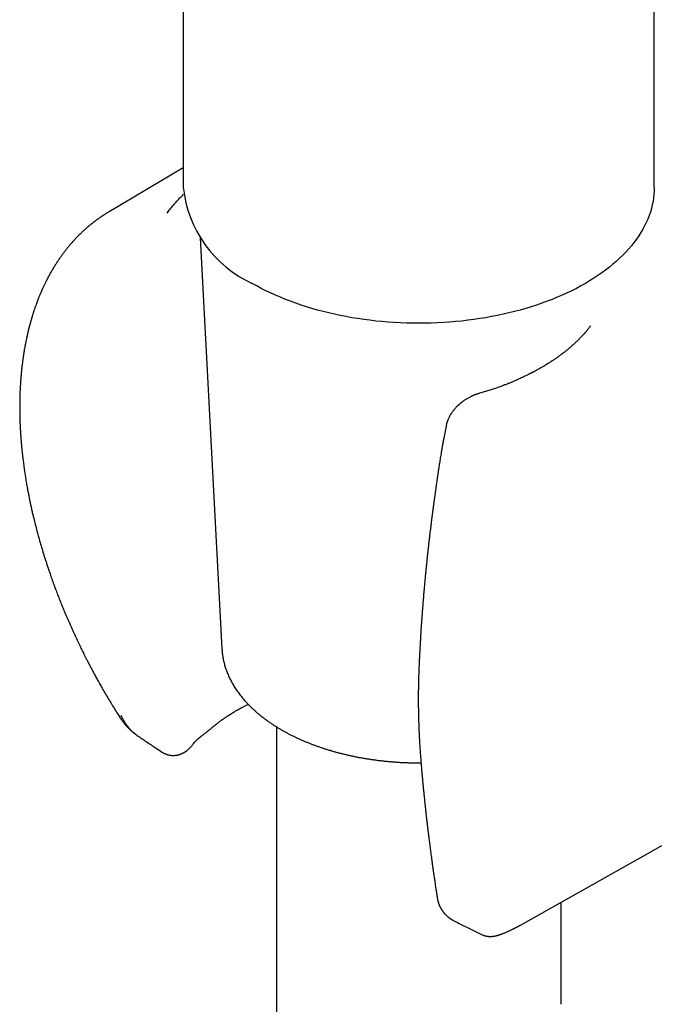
# Model space of a CAD drawing. Header units: millimetres. Extents: x 8 to 384, y 12 to 695.
# Tile 2 of 17: x 316 to 350, y 100 to 152. Entities that reach past the tile are written whole.
import ezdxf

# ---------------------------------------------------------------- set-up
doc = ezdxf.new("R2010")
doc.units = ezdxf.units.MM

msp = doc.modelspace()

# ---------------------------------------------------------------- linework, layer by layer
at = {"color": 7, "linetype": 'Continuous', "lineweight": 30}
for p, q in [((349.651, 143.38), (349.651, 199.827)), ((324.851, 155.454), (324.851, 143.38)), ((324.851, 144.406), (320.943, 142.094)), ((325.737, 140.723), (326.885, 119.091)), ((338.684, 130.815), (338.564, 130.18)), ((326.885, 119.091), (326.885, 119.09)), ((342.611, 104.561), (366.497, 118.012)), ((321.501, 115.502), (321.5, 115.503)), ((329.751, 114.992), (329.751, 98.103)), ((323.722, 113.664), (323.721, 113.665)), ((344.751, 100.389), (344.751, 105.766)), ((339.112, 104.779), (339.114, 104.778)), ((342.61, 104.562), (342.605, 104.559))]:
    msp.add_line(p, q, dxfattribs=at)
at = {"color": 7, "linetype": 'Continuous', "lineweight": 30, "flags": 128}
msp.add_lwpolyline([(349.651, 143.38), (349.647, 143.193), (349.634, 143.005), (349.613, 142.818), (349.583, 142.632), (349.545, 142.446), (349.499, 142.26), (349.444, 142.076), (349.38, 141.892), (349.309, 141.709), (349.229, 141.527), (349.141, 141.347), (349.044, 141.168), (348.94, 140.991), (348.828, 140.815), (348.707, 140.641), (348.579, 140.468), (348.443, 140.298), (348.3, 140.13), (348.149, 139.964), (347.99, 139.801), (347.824, 139.64), (347.651, 139.481), (347.47, 139.325), (347.283, 139.172), (347.089, 139.022), (346.888, 138.875), (346.68, 138.731), (346.466, 138.59), (346.246, 138.453), (346.019, 138.318), (345.787, 138.188), (345.548, 138.06), (345.304, 137.937), (345.055, 137.817), (344.8, 137.701), (344.54, 137.589), (344.275, 137.481), (344.005, 137.377), (343.73, 137.277), (343.451, 137.181), (343.168, 137.089), (342.881, 137.002), (342.59, 136.919), (342.295, 136.841), (341.997, 136.767), (341.695, 136.697), (341.39, 136.632), (341.083, 136.572), (340.773, 136.516), (340.461, 136.466), (340.146, 136.419), (339.829, 136.378), (339.511, 136.342), (339.191, 136.31), (338.87, 136.283), (338.547, 136.261), (338.224, 136.244), (337.9, 136.231), (337.576, 136.224), (337.251, 136.222), (336.927, 136.224), (336.602, 136.231), (336.278, 136.244), (335.955, 136.261), (335.633, 136.283), (335.311, 136.31), (334.992, 136.342), (334.673, 136.378), (334.357, 136.419), (334.042, 136.466), (333.729, 136.516), (333.419, 136.572), (333.112, 136.632), (332.808, 136.697), (332.506, 136.767), (332.208, 136.841), (331.913, 136.919), (331.622, 137.002), (331.334, 137.089), (331.051, 137.181), (330.772, 137.277), (330.498, 137.377), (330.228, 137.481), (329.963, 137.589), (329.703, 137.701), (329.448, 137.817), (329.198, 137.937), (328.954, 138.06), (328.716, 138.188), (328.483, 138.318)], dxfattribs=at)
at = {"color": 7, "linetype": 'Continuous', "lineweight": 30}
msp.add_arc((331.062, 144.002), 6.242, 185.7216, 245.5985, dxfattribs=at)
for points, knots in [([(323.993, 142.022), (324.046, 142.093), (324.153, 142.235), (324.327, 142.444), (324.512, 142.65), (324.692, 142.839), (324.815, 142.957), (324.869, 143.009)], [0, 0, 0, 0, 0.209045, 0.41792, 0.626832, 0.835988, 1, 1, 1, 1]), ([(320.944, 142.094), (320.928, 142.085), (320.897, 142.066), (320.851, 142.039), (320.804, 142.01), (320.756, 141.98), (320.709, 141.95), (320.665, 141.921), (320.626, 141.896), (320.593, 141.874), (320.565, 141.855), (320.539, 141.838), (320.508, 141.817), (320.469, 141.79), (320.421, 141.756), (320.368, 141.719), (320.314, 141.68), (320.26, 141.64), (320.211, 141.604), (320.168, 141.571), (320.128, 141.54), (320.088, 141.509), (320.05, 141.479), (320.015, 141.451), (319.985, 141.427), (319.952, 141.4), (319.912, 141.367), (319.864, 141.327), (319.811, 141.281), (319.76, 141.238), (319.715, 141.198), (319.675, 141.163), (319.635, 141.126), (319.592, 141.087), (319.549, 141.047), (319.507, 141.007), (319.466, 140.969), (319.431, 140.934), (319.4, 140.904), (319.373, 140.877), (319.347, 140.851), (319.322, 140.826), (319.296, 140.8), (319.266, 140.77), (319.232, 140.734), (319.195, 140.696), (319.158, 140.656), (319.122, 140.618), (319.09, 140.583), (319.061, 140.551), (319.035, 140.522), (319.009, 140.492), (318.983, 140.464), (318.959, 140.436), (318.935, 140.409), (318.909, 140.379), (318.879, 140.343), (318.843, 140.301), (318.803, 140.252), (318.761, 140.202), (318.719, 140.149), (318.677, 140.097), (318.635, 140.043), (318.588, 139.982), (318.538, 139.916), (318.487, 139.847), (318.44, 139.782), (318.394, 139.719), (318.355, 139.662), (318.32, 139.611), (318.287, 139.564), (318.253, 139.513), (318.217, 139.46), (318.183, 139.408), (318.152, 139.359), (318.124, 139.315), (318.097, 139.273), (318.073, 139.234), (318.051, 139.198), (318.031, 139.165), (318.012, 139.135), (317.996, 139.108), (317.98, 139.081), (317.964, 139.053), (317.944, 139.02), (317.922, 138.981), (317.897, 138.939), (317.864, 138.881), (317.824, 138.809), (317.784, 138.737), (317.754, 138.681), (317.734, 138.643), (317.717, 138.611), (317.702, 138.582), (317.686, 138.552), (317.666, 138.514), (317.643, 138.468), (317.616, 138.413), (317.586, 138.354), (317.555, 138.29), (317.526, 138.23), (317.5, 138.176), (317.478, 138.128), (317.456, 138.079), (317.435, 138.034), (317.417, 137.995), (317.402, 137.961), (317.389, 137.931), (317.376, 137.9), (317.361, 137.867), (317.346, 137.831), (317.328, 137.79), (317.308, 137.743), (317.285, 137.688), (317.259, 137.623), (317.23, 137.551), (317.204, 137.485), (317.182, 137.428), (317.166, 137.385), (317.151, 137.348), (317.139, 137.316), (317.129, 137.289), (317.12, 137.263), (317.104, 137.221), (317.083, 137.161), (317.059, 137.095), (317.04, 137.039), (317.023, 136.991), (317.005, 136.938), (316.986, 136.879), (316.968, 136.825), (316.952, 136.777), (316.939, 136.736), (316.925, 136.693), (316.911, 136.648), (316.898, 136.605), (316.886, 136.565), (316.877, 136.534), (316.87, 136.511), (316.865, 136.494), (316.861, 136.482), (316.857, 136.469), (316.853, 136.454), (316.847, 136.435), (316.841, 136.414), (316.833, 136.384), (316.821, 136.344), (316.808, 136.296), (316.794, 136.247), (316.775, 136.179), (316.752, 136.093), (316.725, 135.99), (316.7, 135.89), (316.676, 135.79), (316.657, 135.71), (316.644, 135.655), (316.638, 135.629), (316.634, 135.611), (316.631, 135.598), (316.628, 135.583), (316.623, 135.562), (316.617, 135.535), (316.609, 135.498), (316.599, 135.449), (316.585, 135.386), (316.57, 135.314), (316.554, 135.233), (316.536, 135.143), (316.518, 135.044), (316.498, 134.937), (316.478, 134.822), (316.462, 134.729), (316.452, 134.663), (316.447, 134.629), (316.442, 134.602), (316.439, 134.581), (316.437, 134.566), (316.435, 134.554), (316.433, 134.54), (316.429, 134.519), (316.425, 134.489), (316.42, 134.452), (316.413, 134.408), (316.406, 134.357), (316.398, 134.303), (316.391, 134.248), (316.381, 134.172), (316.369, 134.078), (316.356, 133.965), (316.343, 133.856), (316.331, 133.744), (316.319, 133.626), (316.31, 133.526), (316.304, 133.451), (316.299, 133.402), (316.296, 133.359), (316.293, 133.324), (316.291, 133.297), (316.29, 133.279), (316.288, 133.262), (316.287, 133.244), (316.285, 133.22), (316.283, 133.191), (316.281, 133.155), (316.277, 133.101), (316.272, 133.03), (316.267, 132.946), (316.262, 132.863), (316.258, 132.783), (316.255, 132.707), (316.251, 132.629), (316.248, 132.55), (316.245, 132.467), (316.243, 132.381), (316.241, 132.305), (316.239, 132.238), (316.238, 132.182), (316.237, 132.125), (316.236, 132.066), (316.235, 132.007), (316.235, 131.951), (316.235, 131.903), (316.234, 131.863), (316.234, 131.832), (316.234, 131.808), (316.234, 131.789), (316.234, 131.771), (316.234, 131.749), (316.235, 131.72), (316.235, 131.682), (316.235, 131.638), (316.236, 131.59), (316.236, 131.541), (316.237, 131.491), (316.238, 131.41), (316.24, 131.296), (316.245, 131.138), (316.251, 130.964), (316.26, 130.773), (316.268, 130.613), (316.275, 130.487), (316.281, 130.397), (316.287, 130.306), (316.294, 130.215), (316.3, 130.129), (316.306, 130.053), (316.311, 129.989), (316.316, 129.938), (316.319, 129.898), (316.322, 129.867), (316.324, 129.841), (316.327, 129.815), (316.33, 129.778), (316.335, 129.729), (316.341, 129.666), (316.348, 129.593), (316.356, 129.51), (316.366, 129.418), (316.377, 129.318), (316.389, 129.208), (316.403, 129.089), (316.419, 128.96), (316.437, 128.821), (316.457, 128.677), (316.476, 128.536), (316.496, 128.4), (316.516, 128.269), (316.536, 128.145), (316.556, 128.016), (316.578, 127.885), (316.601, 127.752), (316.623, 127.628), (316.643, 127.514), (316.663, 127.411), (316.681, 127.313), (316.7, 127.216), (316.72, 127.115), (316.745, 126.99), (316.775, 126.84), (316.813, 126.662), (316.855, 126.472), (316.901, 126.268), (316.96, 126.015), (317.033, 125.715), (317.121, 125.373), (317.213, 125.03), (317.309, 124.689), (317.409, 124.349), (317.489, 124.089), (317.545, 123.908), (317.577, 123.808), (317.608, 123.711), (317.638, 123.62), (317.664, 123.539), (317.688, 123.467), (317.709, 123.404), (317.726, 123.353), (317.74, 123.313), (317.75, 123.282), (317.758, 123.258), (317.765, 123.239), (317.77, 123.222), (317.777, 123.203), (317.786, 123.175), (317.806, 123.117), (317.837, 123.028), (317.879, 122.908), (317.926, 122.774), (317.979, 122.627), (318.035, 122.472), (318.11, 122.268), (318.205, 122.019), (318.32, 121.721), (318.441, 121.418), (318.568, 121.109), (318.699, 120.799), (318.834, 120.484), (318.974, 120.171), (319.116, 119.859), (319.257, 119.556), (319.373, 119.315), (319.462, 119.132), (319.524, 119.005), (319.588, 118.877), (319.654, 118.744), (319.725, 118.603), (319.803, 118.453), (319.886, 118.292), (319.975, 118.121), (320.071, 117.941), (320.173, 117.752), (320.282, 117.553), (320.397, 117.344), (320.52, 117.126), (320.654, 116.892), (320.801, 116.639), (320.962, 116.369), (321.132, 116.088), (321.312, 115.797), (321.436, 115.601), (321.5, 115.501)], [0, 0, 0, 0, 0.002193, 0.004513, 0.006962, 0.009541, 0.012247, 0.014797, 0.01692, 0.018769, 0.020343, 0.021678, 0.023081, 0.025433, 0.02807, 0.030952, 0.034069, 0.037133, 0.04001, 0.042284, 0.044532, 0.046804, 0.049069, 0.051119, 0.05276, 0.054351, 0.056812, 0.059649, 0.062846, 0.066277, 0.068569, 0.070944, 0.073405, 0.075961, 0.078613, 0.081311, 0.083809, 0.086073, 0.087907, 0.089588, 0.091193, 0.092723, 0.094304, 0.096177, 0.098349, 0.100818, 0.103311, 0.105612, 0.107723, 0.109642, 0.11137, 0.112925, 0.114808, 0.116399, 0.117851, 0.119495, 0.121647, 0.12407, 0.126809, 0.129944, 0.132685, 0.135672, 0.138721, 0.14168, 0.145723, 0.149465, 0.152896, 0.15622, 0.1596, 0.161796, 0.164248, 0.166971, 0.16982, 0.172484, 0.174953, 0.177226, 0.179303, 0.181277, 0.183085, 0.184735, 0.186226, 0.187559, 0.1888, 0.190123, 0.191744, 0.193664, 0.195832, 0.198, 0.202167, 0.206211, 0.208372, 0.210183, 0.211643, 0.212882, 0.214309, 0.21595, 0.218204, 0.220768, 0.223562, 0.22652, 0.22964, 0.231772, 0.233973, 0.236243, 0.238346, 0.24011, 0.241535, 0.242896, 0.244203, 0.24567, 0.247296, 0.249082, 0.251028, 0.253569, 0.25641, 0.259551, 0.262992, 0.265062, 0.266933, 0.268544, 0.269895, 0.271008, 0.272095, 0.273207, 0.276395, 0.279774, 0.281571, 0.283552, 0.285775, 0.28824, 0.290946, 0.292571, 0.294272, 0.296049, 0.297902, 0.299796, 0.301436, 0.302755, 0.303647, 0.304294, 0.304729, 0.305229, 0.305851, 0.306596, 0.307464, 0.308455, 0.310262, 0.31229, 0.314288, 0.316238, 0.320567, 0.32464, 0.328556, 0.332502, 0.336473, 0.337935, 0.338973, 0.339588, 0.339988, 0.340502, 0.341355, 0.342411, 0.34367, 0.345715, 0.348137, 0.350936, 0.354081, 0.35756, 0.361301, 0.365363, 0.369747, 0.374452, 0.375877, 0.377165, 0.378202, 0.378988, 0.379522, 0.379866, 0.380254, 0.381137, 0.382245, 0.383577, 0.385253, 0.387186, 0.389258, 0.391293, 0.393289, 0.397606, 0.401729, 0.405659, 0.409512, 0.413939, 0.418485, 0.420304, 0.422119, 0.423699, 0.42498, 0.425871, 0.426524, 0.426995, 0.427625, 0.428468, 0.429527, 0.4308, 0.432287, 0.43527, 0.438318, 0.441247, 0.444058, 0.44675, 0.449325, 0.452207, 0.455035, 0.458022, 0.461173, 0.463047, 0.464975, 0.466957, 0.468992, 0.471082, 0.473055, 0.474749, 0.476054, 0.477124, 0.477959, 0.478557, 0.479063, 0.479769, 0.48081, 0.482114, 0.483674, 0.485325, 0.486999, 0.488695, 0.490413, 0.495251, 0.500255, 0.506431, 0.512854, 0.519524, 0.522458, 0.525437, 0.528461, 0.53153, 0.534435, 0.536958, 0.539099, 0.540727, 0.542034, 0.543021, 0.543769, 0.544617, 0.545602, 0.54737, 0.549451, 0.551843, 0.554548, 0.557565, 0.560831, 0.564399, 0.568267, 0.572437, 0.577001, 0.581745, 0.586316, 0.590694, 0.59488, 0.598873, 0.602674, 0.607223, 0.611463, 0.615392, 0.619011, 0.62232, 0.625285, 0.628309, 0.631528, 0.63494, 0.64015, 0.645755, 0.651756, 0.658152, 0.664943, 0.675634, 0.686368, 0.697054, 0.707693, 0.718284, 0.728829, 0.731976, 0.735119, 0.738201, 0.741016, 0.743547, 0.745792, 0.747753, 0.749429, 0.750546, 0.751487, 0.752253, 0.752842, 0.753256, 0.753778, 0.754661, 0.755878, 0.759189, 0.762929, 0.767098, 0.771696, 0.776614, 0.781603, 0.79067, 0.799936, 0.809402, 0.819069, 0.828893, 0.838556, 0.848637, 0.858461, 0.868028, 0.877337, 0.881432, 0.885476, 0.889472, 0.893652, 0.898156, 0.902986, 0.908141, 0.91362, 0.919425, 0.925555, 0.93201, 0.93879, 0.945895, 0.953325, 0.961873, 0.970815, 0.98015, 0.989878, 1, 1, 1, 1]), ([(346.291, 136.081), (346.291, 136.081), (346.283, 136.069), (346.267, 136.048), (346.239, 136.012), (346.207, 135.97), (346.169, 135.922), (346.128, 135.872), (346.091, 135.827), (346.057, 135.787), (346.029, 135.754), (346.003, 135.724), (345.979, 135.697), (345.958, 135.673), (345.935, 135.647), (345.907, 135.616), (345.874, 135.58), (345.838, 135.542), (345.793, 135.493), (345.739, 135.437), (345.678, 135.376), (345.618, 135.316), (345.556, 135.256), (345.5, 135.203), (345.451, 135.157), (345.41, 135.119), (345.368, 135.081), (345.33, 135.047), (345.297, 135.019), (345.272, 134.997), (345.25, 134.978), (345.225, 134.956), (345.192, 134.928), (345.148, 134.891), (345.098, 134.849), (345.041, 134.803), (344.991, 134.763), (344.95, 134.73), (344.919, 134.705), (344.887, 134.68), (344.856, 134.656), (344.827, 134.634), (344.803, 134.616), (344.784, 134.602), (344.767, 134.589), (344.747, 134.574), (344.718, 134.552), (344.678, 134.523), (344.629, 134.487), (344.575, 134.449), (344.521, 134.41), (344.467, 134.373), (344.414, 134.336), (344.362, 134.301), (344.315, 134.269), (344.256, 134.23), (344.185, 134.183), (344.099, 134.129), (344.014, 134.075), (343.936, 134.027), (343.866, 133.985), (343.804, 133.949), (343.739, 133.91), (343.668, 133.869), (343.592, 133.826), (343.511, 133.781), (343.426, 133.734), (343.348, 133.692), (343.284, 133.658), (343.239, 133.635), (343.202, 133.616), (343.175, 133.602), (343.155, 133.592), (343.14, 133.584), (343.126, 133.577), (343.109, 133.568), (343.09, 133.559), (343.069, 133.548), (343.035, 133.531), (342.985, 133.506), (342.917, 133.473), (342.838, 133.435), (342.747, 133.392), (342.645, 133.344), (342.53, 133.292), (342.402, 133.236), (342.261, 133.175), (342.108, 133.111), (341.94, 133.043), (341.758, 132.973), (341.566, 132.901), (341.365, 132.829), (341.154, 132.757), (340.931, 132.684), (340.694, 132.61), (340.53, 132.562), (340.447, 132.538)], [0, 0, 0, 0, 0.000015, 0.007635, 0.014646, 0.024986, 0.036124, 0.047643, 0.059391, 0.067349, 0.075164, 0.082194, 0.088406, 0.0938, 0.099204, 0.106622, 0.115174, 0.124392, 0.133377, 0.14906, 0.163705, 0.177177, 0.191213, 0.20651, 0.215311, 0.224351, 0.23363, 0.242732, 0.248934, 0.25425, 0.258678, 0.262704, 0.270371, 0.279351, 0.289647, 0.301107, 0.313653, 0.319519, 0.325597, 0.331884, 0.338249, 0.343836, 0.348413, 0.352088, 0.354887, 0.35786, 0.363737, 0.371268, 0.380453, 0.390874, 0.400825, 0.410122, 0.42024, 0.429449, 0.437751, 0.445166, 0.460688, 0.474954, 0.489152, 0.504185, 0.513991, 0.524067, 0.534422, 0.545847, 0.55886, 0.571119, 0.584519, 0.599061, 0.607451, 0.614451, 0.620047, 0.624241, 0.627072, 0.628945, 0.631112, 0.633632, 0.636506, 0.639734, 0.643316, 0.651915, 0.662054, 0.673769, 0.687118, 0.702106, 0.71874, 0.737025, 0.756969, 0.778578, 0.801859, 0.826819, 0.85342, 0.879938, 0.90785, 0.937159, 0.967872, 1, 1, 1, 1]), ([(340.447, 132.538), (340.424, 132.531), (340.381, 132.518), (340.321, 132.498), (340.269, 132.48), (340.226, 132.464), (340.188, 132.449), (340.155, 132.436), (340.123, 132.422), (340.094, 132.41), (340.066, 132.397), (340.037, 132.384), (339.999, 132.366), (339.948, 132.34), (339.883, 132.306), (339.817, 132.269), (339.752, 132.23), (339.693, 132.193), (339.638, 132.156), (339.589, 132.122), (339.547, 132.092), (339.512, 132.065), (339.484, 132.043), (339.462, 132.026), (339.445, 132.012), (339.426, 131.996), (339.403, 131.977), (339.374, 131.952), (339.335, 131.917), (339.287, 131.873), (339.234, 131.82), (339.182, 131.765), (339.133, 131.71), (339.088, 131.656), (339.044, 131.6), (339.002, 131.542), (338.963, 131.486), (338.932, 131.438), (338.905, 131.392), (338.877, 131.344), (338.846, 131.285), (338.812, 131.216), (338.784, 131.15), (338.761, 131.092), (338.746, 131.048), (338.735, 131.015), (338.727, 130.99), (338.721, 130.971), (338.714, 130.945), (338.705, 130.911), (338.694, 130.866), (338.687, 130.833), (338.684, 130.815)], [0, 0, 0, 0, 0.028012, 0.052528, 0.073609, 0.091297, 0.105618, 0.120311, 0.132955, 0.14502, 0.156509, 0.168126, 0.181325, 0.205373, 0.23351, 0.265774, 0.291841, 0.319601, 0.345232, 0.367936, 0.387699, 0.40451, 0.418366, 0.428474, 0.436119, 0.444317, 0.455696, 0.470278, 0.488105, 0.515585, 0.545685, 0.574879, 0.603148, 0.630487, 0.656887, 0.686712, 0.713429, 0.736224, 0.754954, 0.77543, 0.801912, 0.832566, 0.866127, 0.887081, 0.905477, 0.921488, 0.928662, 0.935681, 0.945899, 0.960056, 0.978114, 1, 1, 1, 1]), ([(338.564, 130.18), (338.552, 130.114), (338.528, 129.987), (338.495, 129.799), (338.464, 129.621), (338.435, 129.451), (338.408, 129.291), (338.383, 129.141), (338.361, 129), (338.34, 128.868), (338.327, 128.783), (338.32, 128.742)], [0, 0, 0, 0, 0.136984, 0.267672, 0.392059, 0.510142, 0.621917, 0.725559, 0.823118, 0.914597, 1, 1, 1, 1]), ([(338.32, 128.742), (338.313, 128.696), (338.296, 128.585), (338.27, 128.412), (338.243, 128.228), (338.217, 128.054), (338.193, 127.89), (338.171, 127.736), (338.15, 127.593), (338.131, 127.459), (338.113, 127.329), (338.096, 127.204), (338.079, 127.086), (338.065, 126.979), (338.052, 126.884), (338.04, 126.801), (338.031, 126.73), (338.023, 126.669), (338.016, 126.62), (338.011, 126.581), (338.007, 126.551), (338.004, 126.528), (338.001, 126.505), (337.997, 126.476), (337.992, 126.437), (337.985, 126.385), (337.977, 126.327), (337.969, 126.262), (337.96, 126.193), (337.951, 126.12), (337.941, 126.045), (337.931, 125.967), (337.917, 125.855), (337.898, 125.707), (337.875, 125.52), (337.851, 125.323), (337.826, 125.117), (337.803, 124.914), (337.78, 124.716), (337.758, 124.523), (337.735, 124.323), (337.713, 124.119), (337.691, 123.917), (337.67, 123.709), (337.648, 123.5), (337.627, 123.289), (337.607, 123.089), (337.589, 122.902), (337.572, 122.728), (337.557, 122.566), (337.543, 122.413), (337.531, 122.271), (337.52, 122.148), (337.51, 122.039), (337.502, 121.94), (337.493, 121.836), (337.484, 121.726), (337.473, 121.596), (337.461, 121.447), (337.448, 121.277), (337.434, 121.095), (337.419, 120.903), (337.405, 120.7), (337.39, 120.485), (337.375, 120.278), (337.363, 120.082), (337.351, 119.903), (337.341, 119.731), (337.331, 119.566), (337.322, 119.41), (337.314, 119.263), (337.306, 119.123), (337.299, 118.991), (337.293, 118.866), (337.287, 118.747), (337.281, 118.634), (337.276, 118.528), (337.271, 118.423), (337.266, 118.312), (337.261, 118.192), (337.258, 118.109), (337.256, 118.066)], [0, 0, 0, 0, 0.012902, 0.030932, 0.048067, 0.06431, 0.07966, 0.093868, 0.107216, 0.119704, 0.131334, 0.143507, 0.154572, 0.16453, 0.173379, 0.181122, 0.187758, 0.193306, 0.197936, 0.201502, 0.204286, 0.206288, 0.208127, 0.210493, 0.214389, 0.219189, 0.224893, 0.230751, 0.237301, 0.244165, 0.251223, 0.258473, 0.265917, 0.282517, 0.300004, 0.318377, 0.337636, 0.357781, 0.375245, 0.393323, 0.412017, 0.431319, 0.450449, 0.468849, 0.489597, 0.509331, 0.528051, 0.545758, 0.561927, 0.577148, 0.59142, 0.604744, 0.617121, 0.626181, 0.635301, 0.645056, 0.655445, 0.666469, 0.681451, 0.697466, 0.714513, 0.732593, 0.751705, 0.771849, 0.793025, 0.810297, 0.827205, 0.843401, 0.858885, 0.873657, 0.887473, 0.900602, 0.913044, 0.9248, 0.936088, 0.946662, 0.95652, 0.966083, 0.976486, 0.987791, 1, 1, 1, 1]), ([(326.886, 119.089), (326.888, 119.054), (326.892, 118.981), (326.903, 118.869), (326.918, 118.754), (326.936, 118.64), (326.957, 118.526), (326.982, 118.412), (327.011, 118.298), (327.043, 118.185), (327.078, 118.072), (327.117, 117.96), (327.159, 117.847), (327.205, 117.736), (327.254, 117.625), (327.307, 117.514), (327.363, 117.404), (327.422, 117.294), (327.485, 117.185), (327.551, 117.077), (327.621, 116.97), (327.694, 116.863), (327.77, 116.758), (327.849, 116.653), (327.932, 116.549), (328.018, 116.446), (328.107, 116.344), (328.2, 116.243), (328.295, 116.143), (328.394, 116.044), (328.495, 115.947), (328.6, 115.85), (328.708, 115.755), (328.818, 115.661), (328.931, 115.569), (329.048, 115.477), (329.167, 115.388), (329.288, 115.299), (329.413, 115.212), (329.54, 115.126), (329.67, 115.042), (329.802, 114.96), (329.936, 114.879), (330.074, 114.799), (330.213, 114.721), (330.355, 114.645), (330.499, 114.57), (330.646, 114.497), (330.794, 114.426), (330.945, 114.356), (331.098, 114.288), (331.253, 114.222), (331.409, 114.157), (331.568, 114.094), (331.729, 114.033), (331.891, 113.974), (332.056, 113.917), (332.221, 113.861), (332.389, 113.807), (332.558, 113.756), (332.729, 113.706), (332.901, 113.657), (333.075, 113.611), (333.25, 113.567), (333.426, 113.524), (333.603, 113.484), (333.782, 113.445), (333.962, 113.409), (334.143, 113.374), (334.325, 113.342), (334.508, 113.311), (334.692, 113.282), (334.876, 113.256), (335.062, 113.231), (335.248, 113.208), (335.435, 113.188), (335.622, 113.169), (335.81, 113.153), (335.998, 113.138), (336.187, 113.125), (336.376, 113.115), (336.566, 113.107), (336.755, 113.1), (336.945, 113.096), (337.135, 113.094), (337.275, 113.093), (337.352, 113.094), (337.366, 113.094)], [0, 0, 0, 0, 0.010557, 0.022009, 0.033468, 0.044935, 0.056414, 0.067907, 0.079416, 0.090943, 0.102489, 0.114058, 0.125649, 0.137263, 0.148902, 0.160566, 0.172255, 0.18397, 0.195709, 0.207473, 0.219261, 0.231072, 0.242905, 0.254759, 0.266633, 0.278526, 0.290435, 0.302361, 0.314301, 0.326255, 0.33822, 0.350196, 0.362181, 0.374174, 0.386174, 0.39818, 0.410191, 0.422205, 0.434223, 0.446243, 0.458265, 0.470287, 0.48231, 0.494333, 0.506355, 0.518376, 0.530395, 0.542413, 0.554429, 0.566443, 0.578454, 0.590463, 0.602469, 0.614473, 0.626474, 0.638473, 0.650469, 0.662462, 0.674452, 0.68644, 0.698425, 0.710407, 0.722387, 0.734365, 0.74634, 0.758313, 0.770284, 0.782252, 0.794219, 0.806184, 0.818147, 0.830108, 0.842068, 0.854026, 0.865983, 0.877938, 0.889893, 0.901846, 0.913799, 0.925751, 0.937702, 0.949652, 0.961603, 0.973552, 0.985502, 0.997451, 1, 1, 1, 1]), ([(337.256, 118.066), (337.255, 118.037), (337.253, 117.983), (337.25, 117.907), (337.247, 117.841), (337.245, 117.785), (337.244, 117.738), (337.243, 117.702), (337.242, 117.675), (337.241, 117.658), (337.241, 117.645), (337.241, 117.633), (337.24, 117.621), (337.24, 117.608), (337.239, 117.594), (337.239, 117.569), (337.238, 117.528), (337.236, 117.468), (337.234, 117.395), (337.232, 117.308), (337.23, 117.216), (337.228, 117.118), (337.227, 117.014), (337.225, 116.901), (337.224, 116.778), (337.223, 116.646), (337.223, 116.506), (337.223, 116.358), (337.224, 116.201), (337.225, 116.036), (337.228, 115.862), (337.231, 115.679), (337.235, 115.489), (337.241, 115.291), (337.247, 115.084), (337.255, 114.867), (337.265, 114.639), (337.277, 114.4), (337.291, 114.152), (337.306, 113.894), (337.324, 113.627), (337.345, 113.35), (337.36, 113.162), (337.368, 113.066)], [0, 0, 0, 0, 0.017403, 0.032813, 0.046231, 0.05766, 0.0671, 0.074551, 0.07966, 0.083079, 0.085317, 0.087637, 0.0901, 0.092705, 0.095453, 0.098343, 0.108353, 0.11977, 0.135195, 0.152612, 0.17202, 0.191111, 0.212062, 0.23488, 0.259564, 0.286115, 0.314532, 0.344112, 0.375475, 0.408623, 0.443557, 0.480277, 0.518083, 0.557618, 0.598884, 0.641885, 0.687556, 0.735045, 0.784357, 0.835499, 0.88848, 0.94331, 1, 1, 1, 1]), ([(327.668, 115.857), (327.686, 115.868), (327.72, 115.887), (327.766, 115.913), (327.805, 115.934), (327.836, 115.951), (327.862, 115.965), (327.885, 115.977), (327.909, 115.99), (327.953, 116.012), (328.019, 116.046), (328.101, 116.087), (328.183, 116.126), (328.238, 116.151), (328.27, 116.165), (328.273, 116.167)], [0, 0, 0, 0, 0.093286, 0.1727048, 0.238302, 0.2901128, 0.3294648, 0.3675765, 0.4070258, 0.4478114, 0.5846782, 0.7346914, 0.8519949, 0.9820226, 1, 1, 1, 1]), ([(322.419, 114.536), (322.413, 114.54), (322.4, 114.549), (322.379, 114.564), (322.357, 114.58), (322.335, 114.597), (322.312, 114.614), (322.276, 114.643), (322.226, 114.685), (322.159, 114.746), (322.087, 114.817), (322.013, 114.898), (321.959, 114.962), (321.926, 115.005), (321.912, 115.023), (321.898, 115.042), (321.883, 115.062), (321.868, 115.083), (321.852, 115.105), (321.827, 115.141), (321.791, 115.195), (321.743, 115.273), (321.69, 115.365), (321.634, 115.472), (321.6, 115.549), (321.582, 115.588)], [0, 0, 0, 0, 0.015777, 0.036782, 0.058059, 0.079607, 0.101427, 0.123519, 0.185677, 0.249906, 0.329077, 0.411205, 0.4963, 0.512649, 0.529581, 0.547096, 0.565194, 0.583875, 0.603139, 0.622986, 0.680571, 0.742568, 0.822125, 0.907936, 1, 1, 1, 1]), ([(325.371, 114.088), (325.377, 114.096), (325.389, 114.111), (325.405, 114.132), (325.417, 114.147), (325.427, 114.158), (325.435, 114.167), (325.444, 114.177), (325.455, 114.19), (325.468, 114.204), (325.482, 114.219), (325.498, 114.235), (325.513, 114.251), (325.527, 114.265), (325.54, 114.278), (325.554, 114.291), (325.57, 114.306), (325.591, 114.326), (325.615, 114.347), (325.641, 114.37), (325.667, 114.392), (325.694, 114.415), (325.723, 114.439), (325.752, 114.462), (325.779, 114.484), (325.807, 114.507), (325.838, 114.531), (325.874, 114.559), (325.914, 114.59), (325.958, 114.624), (326.006, 114.661), (326.051, 114.695), (326.088, 114.724), (326.119, 114.748), (326.148, 114.771), (326.178, 114.794), (326.209, 114.819), (326.247, 114.85), (326.293, 114.887), (326.347, 114.932), (326.402, 114.979), (326.45, 115.019), (326.491, 115.053), (326.525, 115.08), (326.555, 115.104), (326.58, 115.124), (326.599, 115.139), (326.613, 115.15), (326.626, 115.16), (326.642, 115.173), (326.662, 115.188), (326.686, 115.206), (326.72, 115.232), (326.763, 115.264), (326.812, 115.301), (326.858, 115.335), (326.902, 115.366), (326.944, 115.395), (326.983, 115.423), (327.023, 115.451), (327.067, 115.481), (327.119, 115.516), (327.182, 115.558), (327.256, 115.606), (327.343, 115.661), (327.44, 115.722), (327.55, 115.788), (327.627, 115.834), (327.668, 115.857)], [0, 0, 0, 0, 0.016503, 0.030055, 0.040629, 0.048207, 0.053443, 0.059517, 0.068288, 0.07857, 0.088981, 0.099295, 0.110883, 0.120325, 0.127797, 0.136106, 0.146038, 0.157496, 0.173714, 0.187455, 0.200398, 0.215808, 0.229705, 0.244501, 0.257919, 0.269776, 0.285171, 0.301103, 0.318529, 0.337777, 0.358904, 0.379753, 0.393865, 0.406008, 0.417617, 0.429428, 0.441738, 0.455286, 0.475761, 0.49847, 0.521577, 0.544468, 0.558748, 0.572948, 0.586168, 0.596692, 0.604477, 0.608955, 0.613951, 0.620523, 0.628672, 0.638398, 0.649702, 0.669804, 0.689252, 0.707615, 0.724456, 0.740266, 0.755045, 0.769185, 0.785596, 0.804869, 0.827004, 0.854661, 0.885786, 0.920382, 0.958452, 1, 1, 1, 1]), ([(321.499, 115.502), (321.517, 115.474), (321.552, 115.421), (321.604, 115.346), (321.652, 115.28), (321.696, 115.223), (321.735, 115.173), (321.769, 115.132), (321.798, 115.098), (321.822, 115.071), (321.839, 115.051), (321.853, 115.035), (321.866, 115.021), (321.881, 115.005), (321.899, 114.986), (321.92, 114.963), (321.952, 114.93), (321.995, 114.887), (322.049, 114.835), (322.106, 114.783), (322.164, 114.731), (322.225, 114.681), (322.288, 114.631), (322.352, 114.583), (322.395, 114.553), (322.417, 114.538)], [0, 0, 0, 0, 0.074444, 0.14194, 0.20254, 0.256267, 0.303117, 0.343068, 0.376086, 0.402133, 0.423316, 0.435918, 0.448881, 0.465194, 0.484884, 0.507982, 0.534534, 0.589022, 0.646429, 0.704098, 0.762253, 0.821082, 0.880558, 0.940583, 1, 1, 1, 1]), ([(322.419, 114.536), (322.576, 114.43), (322.898, 114.212), (323.332, 113.921), (323.609, 113.738), (323.721, 113.664)], [0, 0, 0, 0, 0.365687, 0.745142, 1, 1, 1, 1]), ([(323.721, 113.663), (323.736, 113.654), (323.763, 113.637), (323.799, 113.616), (323.827, 113.601), (323.85, 113.59), (323.875, 113.579), (323.904, 113.566), (323.937, 113.553), (323.97, 113.541), (324.005, 113.529), (324.049, 113.517), (324.096, 113.506), (324.143, 113.498), (324.187, 113.491), (324.229, 113.487), (324.271, 113.484), (324.31, 113.483), (324.348, 113.484), (324.388, 113.486), (324.426, 113.489), (324.459, 113.493), (324.484, 113.496), (324.509, 113.5), (324.538, 113.506), (324.568, 113.512), (324.597, 113.519), (324.622, 113.526), (324.65, 113.534), (324.684, 113.545), (324.723, 113.56), (324.761, 113.575), (324.792, 113.589), (324.818, 113.602), (324.843, 113.614), (324.87, 113.629), (324.899, 113.645), (324.927, 113.662), (324.95, 113.677), (324.969, 113.69), (324.989, 113.703), (325.015, 113.722), (325.049, 113.748), (325.09, 113.781), (325.128, 113.815), (325.162, 113.847), (325.189, 113.874), (325.209, 113.895), (325.226, 113.912), (325.245, 113.933), (325.268, 113.96), (325.298, 113.994), (325.333, 114.037), (325.357, 114.07), (325.371, 114.088)], [0, 0, 0, 0, 0.026339, 0.047289, 0.062679, 0.073613, 0.085449, 0.103309, 0.122126, 0.13724, 0.155891, 0.177825, 0.204004, 0.228721, 0.249511, 0.270092, 0.292816, 0.312507, 0.328637, 0.348726, 0.372858, 0.387087, 0.399059, 0.411141, 0.425943, 0.443351, 0.459157, 0.471063, 0.483359, 0.502609, 0.527146, 0.548436, 0.566099, 0.580693, 0.594322, 0.61026, 0.630569, 0.648174, 0.661915, 0.674666, 0.687009, 0.700507, 0.72862, 0.759209, 0.788764, 0.815798, 0.840219, 0.853627, 0.866958, 0.882536, 0.90374, 0.930479, 0.962613, 1, 1, 1, 1]), ([(337.368, 113.066), (337.375, 112.98), (337.389, 112.81), (337.411, 112.562), (337.433, 112.326), (337.453, 112.103), (337.473, 111.892), (337.493, 111.694), (337.511, 111.512), (337.527, 111.347), (337.543, 111.198), (337.557, 111.059), (337.571, 110.931), (337.584, 110.813), (337.595, 110.709), (337.605, 110.62), (337.613, 110.543), (337.621, 110.474), (337.628, 110.408), (337.635, 110.343), (337.643, 110.277), (337.651, 110.202), (337.661, 110.116), (337.672, 110.019), (337.684, 109.92), (337.693, 109.84), (337.7, 109.782), (337.704, 109.75), (337.707, 109.726), (337.709, 109.71), (337.71, 109.699), (337.711, 109.692), (337.712, 109.685), (337.713, 109.674), (337.715, 109.655), (337.719, 109.627), (337.723, 109.587), (337.73, 109.534), (337.738, 109.469), (337.747, 109.391), (337.758, 109.301), (337.771, 109.199), (337.785, 109.086), (337.8, 108.966), (337.816, 108.842), (337.832, 108.713), (337.85, 108.574), (337.87, 108.427), (337.89, 108.272), (337.912, 108.108), (337.936, 107.937), (337.961, 107.757), (337.987, 107.567), (338.015, 107.367), (338.046, 107.156), (338.078, 106.937), (338.112, 106.708), (338.147, 106.47), (338.185, 106.223), (338.211, 106.056), (338.224, 105.971)], [0, 0, 0, 0, 0.036362, 0.071005, 0.10393, 0.135135, 0.164619, 0.192383, 0.218426, 0.240786, 0.261699, 0.281165, 0.299183, 0.315752, 0.330874, 0.342682, 0.353426, 0.363105, 0.37204, 0.381108, 0.390357, 0.399789, 0.413055, 0.426665, 0.44062, 0.454879, 0.460342, 0.46485, 0.468405, 0.470445, 0.471948, 0.472914, 0.473373, 0.474793, 0.477499, 0.481491, 0.486769, 0.494376, 0.503664, 0.514632, 0.52728, 0.541609, 0.55762, 0.575312, 0.592235, 0.610455, 0.629972, 0.650788, 0.672903, 0.695887, 0.720126, 0.745618, 0.772366, 0.800955, 0.830852, 0.862058, 0.894575, 0.928403, 0.963544, 1, 1, 1, 1]), ([(338.226, 105.961), (338.229, 105.943), (338.235, 105.905), (338.247, 105.855), (338.257, 105.812), (338.267, 105.777), (338.276, 105.747), (338.286, 105.718), (338.295, 105.689), (338.305, 105.662), (338.315, 105.637), (338.324, 105.614), (338.335, 105.589), (338.348, 105.558), (338.363, 105.527), (338.377, 105.499), (338.39, 105.475), (338.403, 105.45), (338.42, 105.421), (338.44, 105.388), (338.462, 105.353), (338.483, 105.322), (338.503, 105.294), (338.521, 105.27), (338.537, 105.248), (338.556, 105.224), (338.577, 105.198), (338.6, 105.172), (338.62, 105.15), (338.638, 105.13), (338.659, 105.109), (338.683, 105.084), (338.708, 105.06), (338.731, 105.039), (338.751, 105.021), (338.772, 105.004), (338.795, 104.985), (338.823, 104.962), (338.856, 104.937), (338.888, 104.914), (338.917, 104.893), (338.943, 104.876), (338.969, 104.86), (338.998, 104.842), (339.029, 104.824), (339.06, 104.806), (339.08, 104.796), (339.087, 104.793)], [0, 0, 0, 0, 0.037697, 0.07413, 0.10298, 0.124917, 0.145456, 0.165681, 0.185576, 0.205745, 0.22319, 0.237917, 0.2548, 0.278376, 0.303518, 0.324353, 0.340186, 0.357142, 0.380227, 0.408147, 0.433326, 0.461438, 0.483321, 0.502679, 0.520462, 0.538359, 0.562397, 0.5873, 0.606647, 0.621999, 0.641299, 0.665532, 0.690803, 0.710728, 0.727764, 0.744947, 0.763617, 0.788409, 0.817757, 0.845052, 0.868609, 0.888859, 0.906411, 0.927572, 0.95526, 0.986717, 1, 1, 1, 1]), ([(339.114, 104.779), (339.214, 104.728), (339.504, 104.582), (339.981, 104.344), (340.36, 104.158), (340.547, 104.066)], [0, 0, 0, 0, 0.2105251, 0.6099783, 1, 1, 1, 1]), ([(340.547, 104.066), (340.568, 104.056), (340.608, 104.037), (340.665, 104.016), (340.713, 104.001), (340.751, 103.991), (340.782, 103.984), (340.807, 103.978), (340.833, 103.974), (340.862, 103.969), (340.897, 103.965), (340.942, 103.961), (340.992, 103.959), (341.043, 103.959), (341.085, 103.961), (341.12, 103.964), (341.155, 103.967), (341.19, 103.972), (341.223, 103.977), (341.25, 103.982), (341.274, 103.987), (341.301, 103.992), (341.332, 104), (341.366, 104.008), (341.399, 104.017), (341.425, 104.025), (341.446, 104.031), (341.463, 104.036), (341.481, 104.042), (341.503, 104.049), (341.526, 104.057), (341.547, 104.064), (341.562, 104.07), (341.573, 104.074), (341.586, 104.078), (341.604, 104.085), (341.628, 104.094), (341.659, 104.106), (341.696, 104.12), (341.724, 104.132), (341.739, 104.138)], [0, 0, 0, 0, 0.045545, 0.084629, 0.116695, 0.141318, 0.160458, 0.176494, 0.192529, 0.212874, 0.237713, 0.265413, 0.307148, 0.342538, 0.371414, 0.396068, 0.424405, 0.457199, 0.483574, 0.506611, 0.526402, 0.550979, 0.582982, 0.617944, 0.651495, 0.681648, 0.69902, 0.714849, 0.733936, 0.757279, 0.784201, 0.80706, 0.820115, 0.829906, 0.842907, 0.862075, 0.887392, 0.918837, 0.956383, 1, 1, 1, 1]), ([(341.738, 104.138), (341.763, 104.148), (341.81, 104.167), (341.877, 104.196), (341.935, 104.222), (341.988, 104.245), (342.037, 104.268), (342.085, 104.29), (342.131, 104.312), (342.175, 104.333), (342.215, 104.352), (342.248, 104.369), (342.275, 104.382), (342.302, 104.396), (342.332, 104.411), (342.368, 104.43), (342.406, 104.45), (342.445, 104.47), (342.481, 104.489), (342.516, 104.509), (342.55, 104.527), (342.58, 104.544), (342.601, 104.555), (342.61, 104.56)], [0, 0, 0, 0, 0.0829644, 0.1573409, 0.2231289, 0.2807991, 0.3360417, 0.3895608, 0.4423492, 0.4943207, 0.5421187, 0.5780489, 0.6097343, 0.6389975, 0.674599, 0.7176892, 0.7682683, 0.8132629, 0.8588646, 0.9003014, 0.9376002, 0.9708102, 1, 1, 1, 1])]:
    msp.add_open_spline(points, degree=3, knots=knots, dxfattribs=at)

doc.saveas('drawing.dxf')
